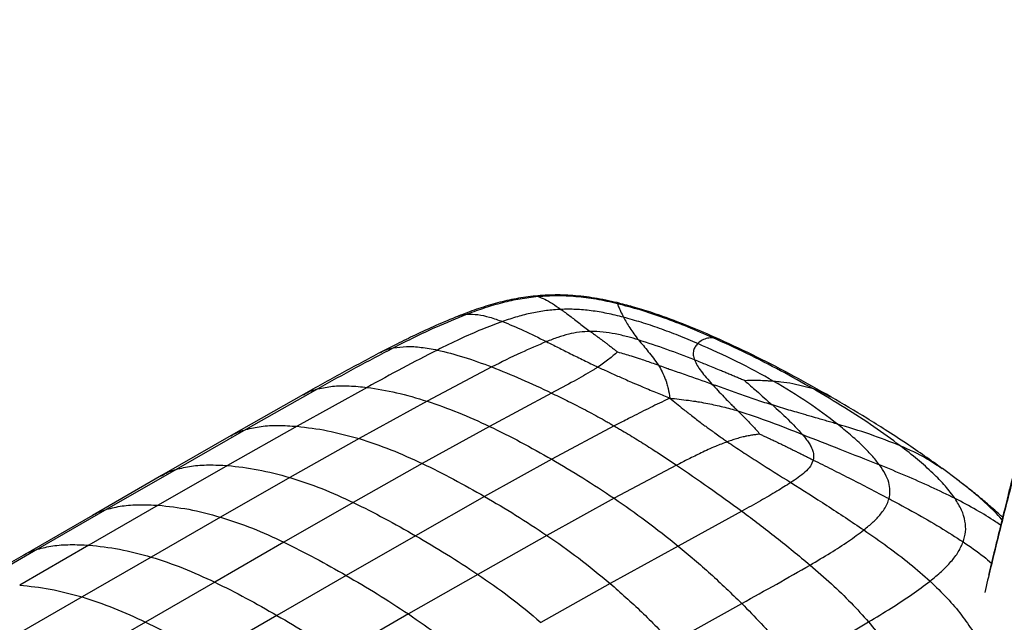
# Paper-space layout '_Isometric' of a CAD drawing. Header units: millimetres. Extents: x -681 to 994, y -334 to 1074.
# Tile 8 of 20: x -403 to -154, y 882 to 1035. Entities that reach past the tile are written whole.
import ezdxf

# ---------------------------------------------------------------- set-up
doc = ezdxf.new("R2010")
doc.units = ezdxf.units.MM

psp = doc.layouts.new('_Isometric')

# ---------------------------------------------------------------- linework, layer by layer
at = {"color": 7, "linetype": 'Continuous', "lineweight": 25}
for p, q in [((-273.36, 964.93), (-272.1, 964.84)), ((-226.06, 953.9), (-227.78, 954.43)), ((-283.79, 947.03), (-300.17, 938.35)), ((-202.39, 941.46), (-207.62, 942.77)), ((-331.5, 940.02), (-349.8, 929.63)), ((-327.82, 941.51), (-346.08, 931.19)), ((-315.35, 941.86), (-333.1, 932)), ((-268.66, 940.42), (-284.39, 931.99)), ((-200.01, 940.52), (-202.39, 941.46)), ((-197.99, 939.4), (-200.01, 940.52)), ((-300.17, 938.35), (-317.41, 928.87)), ((-346.08, 931.19), (-363.74, 921.08)), ((-333.1, 932), (-350.7, 922.06)), ((-284.39, 931.99), (-301.4, 922.58)), ((-252.79, 932.08), (-268.63, 923.64)), ((-349.8, 929.63), (-367.4, 919.52)), ((-317.41, 928.87), (-334.92, 919.03)), ((-301.4, 922.58), (-318.87, 912.7)), ((-268.63, 923.64), (-285.63, 914.21)), ((-363.74, 921.08), (-381.28, 910.98)), ((-350.7, 922.06), (-368.25, 912)), ((-237.02, 922.15), (-252.82, 913.76)), ((-165.88, 918.44), (-169.73, 921.29)), ((-367.4, 919.52), (-384.9, 909.43)), ((-334.92, 919.03), (-352.48, 909)), ((-165.69, 918.24), (-165.97, 918.46)), ((-318.87, 912.7), (-336.41, 902.64)), ((-285.63, 914.21), (-303.11, 904.28)), ((-252.82, 913.76), (-269.85, 904.37)), ((-381.28, 910.98), (-398.82, 900.86)), ((-368.25, 912), (-385.79, 901.89)), ((-220.48, 910.49), (-236.64, 901.67)), ((-384.9, 909.43), (-402.43, 899.31)), ((-352.48, 909), (-370.01, 898.89)), ((-336.41, 902.64), (-353.94, 892.53)), ((-303.11, 904.28), (-320.65, 894.2)), ((-269.85, 904.37), (-287.35, 894.5)), ((-398.82, 900.86), (-416.34, 890.74)), ((-385.79, 901.89), (-403.32, 891.77)), ((-236.64, 901.67), (-253.85, 892.19)), ((-402.43, 899.31), (-419.96, 889.19)), ((-370.01, 898.89), (-387.54, 888.77)), ((-353.94, 892.53), (-371.47, 882.41)), ((-320.65, 894.2), (-338.19, 884.08)), ((-287.35, 894.5), (-304.91, 884.46)), ((-253.85, 892.19), (-271.37, 882.34)), ((-387.54, 888.77), (-405.08, 878.67)), ((-238.24, 877.24), (-220.54, 887.13)), ((-371.47, 882.41), (-389, 872.35)), ((-338.19, 884.08), (-355.71, 873.98)), ((-304.91, 884.46), (-322.45, 874.34))]:
    psp.add_line(p, q, dxfattribs=at)
for points, knots in [([(-121.23, 1035.01), (-121.91, 1032.98), (-123.37, 1028.65), (-125.27, 1022.17), (-126.98, 1016.01), (-128.44, 1010.52), (-129.79, 1005.3), (-130.87, 1001.02), (-131.72, 997.65), (-132.32, 995.26), (-132.91, 992.93), (-133.45, 990.76), (-134.03, 988.45), (-134.68, 985.89), (-135.37, 983.17), (-136.02, 980.6), (-136.62, 978.27), (-137.43, 975.11), (-138.53, 970.85), (-139.93, 965.44), (-141.41, 959.75), (-142.91, 954.04), (-144.36, 948.52), (-145.75, 943.21), (-147.03, 938.3), (-148.15, 933.99), (-149.18, 930.02), (-150.18, 926.14), (-151.26, 921.88), (-152.44, 917.22), (-153.74, 912), (-155.17, 906.19), (-156.62, 900.22), (-157.58, 896.18), (-158.03, 894.29)], [0, 0, 0, 0, 0.044255, 0.094628, 0.13838, 0.175249, 0.211606, 0.248886, 0.265537, 0.282316, 0.299088, 0.314411, 0.327853, 0.347002, 0.368913, 0.385651, 0.401143, 0.418062, 0.452406, 0.491216, 0.53241, 0.572599, 0.611649, 0.648825, 0.684382, 0.71482, 0.739618, 0.768295, 0.797991, 0.831595, 0.869294, 0.911411, 0.958472, 1, 1, 1, 1]), ([(-71.21, 1025.09), (-74.21, 1020.4), (-77.28, 1014.82), (-82.15, 1004.75), (-83.82, 1001.11), (-86.41, 995.17), (-87.29, 993.11), (-89.07, 988.85), (-89.98, 986.64), (-94.55, 975.33), (-98.35, 965.35), (-102.93, 952.85), (-103.84, 950.35), (-105.63, 945.38), (-108.27, 937.94), (-110.8, 930.65), (-114.05, 921.12), (-115.61, 916.45), (-117.84, 909.64), (-118.57, 907.4), (-119.98, 903), (-120.66, 900.83), (-124.01, 890.17), (-126.42, 882.11), (-129.41, 871.79), (-130.01, 869.71), (-131.21, 865.51), (-131.81, 863.38), (-133.63, 856.91), (-134.86, 852.48), (-138.58, 838.83), (-141.09, 829.23), (-146.06, 808.97), (-148.51, 798.31), (-151.9, 782.37), (-152.99, 777.07), (-154.13, 771.2), (-154.31, 770.23), (-154.51, 769.21), (-154.58, 768.83), (-154.59, 768.77), (-154.6, 768.73), (-154.6, 768.72), (-154.61, 768.67), (-154.63, 768.55), (-154.78, 767.78), (-155.16, 765.76), (-155.51, 763.84), (-157.59, 752.4), (-159.13, 742.76), (-160.53, 732.33), (-160.79, 730.33), (-161.25, 726.5), (-161.45, 724.69), (-161.97, 719.53), (-162.2, 716.49), (-162.42, 710.99), (-162.41, 708.55), (-162.13, 704.08), (-161.87, 702.07), (-161.47, 700.17)], [0, 0, 0, 0, 0.0625, 0.0625, 0.09375, 0.09375, 0.109375, 0.109375, 0.125, 0.125, 0.1875, 0.1875, 0.203125, 0.203125, 0.21875, 0.25, 0.25, 0.28125, 0.28125, 0.296875, 0.296875, 0.3125, 0.3125, 0.375, 0.375, 0.390625, 0.390625, 0.40625, 0.40625, 0.4375, 0.4375, 0.5, 0.5, 0.5625, 0.5625, 0.59375, 0.59375, 0.597656, 0.599609, 0.599854, 0.599976, 0.599976, 0.600098, 0.600098, 0.600586, 0.601562, 0.609375, 0.625, 0.625, 0.75, 0.75, 0.78125, 0.78125, 0.8125, 0.8125, 0.875, 0.875, 0.9375, 0.9375, 1, 1, 1, 1]), ([(-121, 1025.55), (-121.87, 1023.26), (-123.7, 1018.43), (-126.21, 1010.61), (-128.76, 1002.13), (-131.29, 993.24), (-133.15, 986.61), (-134.43, 982.04), (-135.13, 979.54), (-135.93, 976.7), (-136.72, 973.86), (-138.42, 967.83), (-140.98, 958.75), (-144.49, 946.2), (-147.94, 933.63), (-151.3, 921), (-154.48, 908.59), (-157.04, 898.24), (-158.52, 891.97), (-159.02, 889.87)], [0, 0, 0, 0, 0.0534688, 0.112616, 0.1759997, 0.2421259, 0.3085028, 0.3215362, 0.3423765, 0.3631532, 0.3838544, 0.4044683, 0.4951199, 0.5827451, 0.6792253, 0.770809, 0.8610164, 0.9535791, 1, 1, 1, 1]), ([(-273.36, 964.95), (-274.99, 964.74), (-278.29, 964.3), (-283.05, 963.12), (-287.75, 961.66), (-290.78, 960.49), (-292.33, 959.89)], [0, 0, 0, 0, 0.238884, 0.482355, 0.734904, 1, 1, 1, 1]), ([(-272.1, 964.84), (-273.63, 964.67), (-276.73, 964.31), (-281.22, 963.3), (-285.68, 962), (-288.54, 960.95), (-290, 960.41)], [0, 0, 0, 0, 0.23746, 0.48016, 0.733022, 1, 1, 1, 1]), ([(-252.09, 963.32), (-254, 963.74), (-257.65, 964.54), (-263.16, 965.17), (-268.4, 965.36), (-271.73, 965.09), (-273.36, 964.95)], [0, 0, 0, 0, 0.275366, 0.528667, 0.767798, 1, 1, 1, 1]), ([(-251.99, 963.05), (-253.77, 963.45), (-257.2, 964.22), (-262.39, 964.89), (-267.35, 965.14), (-270.53, 964.94), (-272.1, 964.84)], [0, 0, 0, 0, 0.275781, 0.529387, 0.768363, 1, 1, 1, 1]), ([(-272.1, 964.84), (-271.54, 964.66), (-270.41, 964.27), (-268.48, 963.13), (-267.03, 962.13), (-266.3, 961.62)], [0, 0, 0, 0, 0.319524, 0.65549, 1, 1, 1, 1]), ([(-252.09, 963.32), (-252.09, 963.32), (-252.11, 963.39), (-252.05, 963.22), (-251.99, 963.05)], [0, 0, 0, 0, 0.0112253, 1, 1, 1, 1]), ([(-226.06, 953.98), (-228.2, 954.92), (-232.21, 956.68), (-238.08, 958.98), (-243.29, 960.82), (-247.87, 962.25), (-250.77, 962.98), (-252.09, 963.32)], [0, 0, 0, 0, 0.263697, 0.493348, 0.690815, 0.858693, 1, 1, 1, 1]), ([(-251.99, 963.05), (-251.9, 962.82), (-251.73, 962.36), (-251.22, 961.18), (-250.7, 960.14), (-250.44, 959.62)], [0, 0, 0, 0, 0.322801, 0.658469, 1, 1, 1, 1]), ([(-227.78, 954.43), (-229.87, 955.33), (-233.94, 957.09), (-240.12, 959.45), (-246.06, 961.48), (-250.07, 962.54), (-251.99, 963.05)], [0, 0, 0, 0, 0.2758455, 0.5359674, 0.7779357, 1, 1, 1, 1]), ([(-292.23, 959.93), (-294.15, 959.14), (-297.88, 957.6), (-303.04, 955.2), (-307.68, 952.93), (-310.56, 951.44), (-311.92, 950.74)], [0, 0, 0, 0, 0.279041, 0.543062, 0.785034, 1, 1, 1, 1]), ([(-290, 960.41), (-292.71, 959.31), (-297.31, 957.44), (-303.45, 954.53), (-306.95, 952.76), (-308.7, 951.87)], [0, 0, 0, 0, 0.4150574, 0.7073885, 1, 1, 1, 1]), ([(-292.34, 959.88), (-292.33, 959.89), (-291.62, 960.29), (-290.81, 960.35), (-290, 960.41)], [0, 0, 0, 0, 0.016019, 1, 1, 1, 1]), ([(-290, 960.41), (-289.12, 960.41), (-287.31, 960.4), (-284.34, 959.7), (-282.19, 958.94), (-281.09, 958.55)], [0, 0, 0, 0, 0.314978, 0.650205, 1, 1, 1, 1]), ([(-266.3, 961.62), (-267.54, 961.54), (-270.06, 961.37), (-273.74, 960.71), (-277.46, 959.77), (-279.85, 958.97), (-281.09, 958.55)], [0, 0, 0, 0, 0.23238, 0.472189, 0.72613, 1, 1, 1, 1]), ([(-250.44, 959.62), (-251.83, 959.97), (-254.51, 960.63), (-258.58, 961.3), (-262.5, 961.68), (-265.05, 961.64), (-266.3, 961.62)], [0, 0, 0, 0, 0.27439, 0.52803, 0.767528, 1, 1, 1, 1]), ([(-266.3, 961.62), (-265.56, 961.08), (-264.07, 959.99), (-261.62, 958.12), (-259.77, 956.72), (-258.86, 956.03)], [0, 0, 0, 0, 0.33537, 0.671444, 1, 1, 1, 1]), ([(-281.09, 958.55), (-282.86, 957.89), (-286.58, 956.5), (-292.03, 954.04), (-295.69, 952.25), (-297.58, 951.32)], [0, 0, 0, 0, 0.3054508, 0.6405887, 1, 1, 1, 1]), ([(-281.09, 958.55), (-279.35, 957.84), (-275.9, 956.43), (-271.93, 954.44), (-269.95, 953.45)], [0, 0, 0, 0, 0.503918, 1, 1, 1, 1]), ([(-250.44, 959.62), (-249.97, 958.76), (-249.08, 957.1), (-247.47, 954.94), (-246.69, 953.89)], [0, 0, 0, 0, 0.515067, 1, 1, 1, 1]), ([(-231.67, 952.97), (-233.29, 953.65), (-236.45, 954.98), (-241.23, 956.77), (-245.84, 958.34), (-248.95, 959.21), (-250.44, 959.62)], [0, 0, 0, 0, 0.272209, 0.531456, 0.774864, 1, 1, 1, 1]), ([(-258.86, 956.03), (-259.79, 955.99), (-261.7, 955.9), (-264.45, 955.33), (-267.21, 954.51), (-269.01, 953.82), (-269.95, 953.45)], [0, 0, 0, 0, 0.225445, 0.460299, 0.71539, 1, 1, 1, 1]), ([(-258.86, 956.03), (-258.68, 955.9), (-258.33, 955.64), (-257.8, 955.25), (-257.35, 954.92), (-257.07, 954.71), (-256.96, 954.63), (-256.93, 954.61), (-256.92, 954.6), (-256.92, 954.6), (-256.91, 954.6), (-256.89, 954.58), (-256.87, 954.57), (-256.86, 954.56), (-256.85, 954.55), (-256.81, 954.52), (-256.68, 954.43), (-256.38, 954.21), (-256.03, 953.94), (-255.72, 953.71), (-255.36, 953.45), (-254.86, 953.07), (-254.14, 952.52), (-253.41, 951.96), (-252.68, 951.39), (-252.22, 951.01), (-252, 950.83)], [0, 0, 0, 0, 0.0835, 0.166815, 0.250239, 0.287122, 0.29538, 0.299511, 0.299901, 0.300019, 0.300127, 0.304576, 0.308755, 0.309903, 0.310405, 0.31252, 0.327838, 0.36617, 0.447579, 0.483909, 0.50175, 0.601407, 0.700666, 0.807151, 0.908128, 1, 1, 1, 1]), ([(-246.69, 953.89), (-247.57, 954.16), (-249.48, 954.72), (-252.46, 955.42), (-255.66, 955.96), (-257.78, 956.01), (-258.86, 956.03)], [0, 0, 0, 0, 0.229526, 0.496087, 0.744762, 1, 1, 1, 1]), ([(-308.7, 951.87), (-307.6, 952.02), (-305.34, 952.34), (-301.62, 952.07), (-298.95, 951.57), (-297.58, 951.32)], [0, 0, 0, 0, 0.313278, 0.647902, 1, 1, 1, 1]), ([(-269.95, 953.45), (-272.13, 952.53), (-276.88, 950.51), (-281.36, 948.25), (-283.79, 947.03)], [0, 0, 0, 0, 0.458597, 1, 1, 1, 1]), ([(-269.95, 953.45), (-268.97, 952.96), (-267.04, 951.98), (-263.89, 950.39), (-260.57, 948.73), (-258.14, 947.58), (-256.93, 947.01)], [0, 0, 0, 0, 0.253147, 0.500142, 0.750962, 1, 1, 1, 1]), ([(-246.69, 953.89), (-245.85, 952.93), (-244.19, 951.02), (-242.48, 948.67), (-241.62, 947.5)], [0, 0, 0, 0, 0.501146, 1, 1, 1, 1]), ([(-232.49, 948.8), (-234.82, 949.71), (-239.48, 951.54), (-244.29, 953.11), (-246.69, 953.89)], [0, 0, 0, 0, 0.500555, 1, 1, 1, 1]), ([(-231.67, 952.97), (-231.9, 952.71), (-232.35, 952.2), (-232.74, 951.21), (-232.88, 950.11), (-232.62, 949.23), (-232.49, 948.8)], [0, 0, 0, 0, 0.260175, 0.513846, 0.760386, 1, 1, 1, 1]), ([(-227.78, 954.43), (-228.26, 954.41), (-229.23, 954.39), (-230.58, 953.87), (-231.31, 953.27), (-231.67, 952.97)], [0, 0, 0, 0, 0.330436, 0.666127, 1, 1, 1, 1]), ([(-212.39, 943.38), (-215.48, 945.09), (-221.56, 948.47), (-228.33, 951.49), (-231.67, 952.97)], [0, 0, 0, 0, 0.508215, 1, 1, 1, 1]), ([(-202.39, 941.46), (-205.13, 943.01), (-210.58, 946.08), (-219.04, 950.42), (-224.9, 953.11), (-227.78, 954.43)], [0, 0, 0, 0, 0.341976, 0.677465, 1, 1, 1, 1]), ([(-197.95, 939.45), (-201.03, 941.19), (-207.1, 944.63), (-216.45, 949.51), (-222.91, 952.51), (-226.06, 953.98)], [0, 0, 0, 0, 0.344971, 0.680482, 1, 1, 1, 1]), ([(-311.91, 950.74), (-315.21, 948.99), (-321.82, 945.48), (-328.28, 941.84), (-331.51, 940.02)], [0, 0, 0, 0, 0.500155, 1, 1, 1, 1]), ([(-308.7, 951.87), (-311.91, 950.19), (-318.37, 946.8), (-324.66, 943.27), (-327.82, 941.51)], [0, 0, 0, 0, 0.498472, 1, 1, 1, 1]), ([(-297.58, 951.32), (-300.53, 949.8), (-306.53, 946.72), (-312.38, 943.5), (-315.35, 941.86)], [0, 0, 0, 0, 0.492346, 1, 1, 1, 1]), ([(-311.89, 950.71), (-311.77, 950.78), (-310.81, 951.41), (-309.69, 951.66), (-308.7, 951.87)], [0, 0, 0, 0, 0.119871, 1, 1, 1, 1]), ([(-297.58, 951.32), (-295.39, 950.78), (-290.99, 949.7), (-286.2, 947.93), (-283.79, 947.03)], [0, 0, 0, 0, 0.496843, 1, 1, 1, 1]), ([(-252, 950.83), (-252.69, 950.21), (-254.08, 948.96), (-255.97, 947.67), (-256.93, 947.01)], [0, 0, 0, 0, 0.49391, 1, 1, 1, 1]), ([(-252, 950.83), (-251.39, 950.66), (-250.21, 950.35), (-248.4, 949.79), (-246.67, 949.24), (-244.96, 948.66), (-243.32, 948.09), (-242.2, 947.7), (-241.62, 947.5)], [0, 0, 0, 0, 0.17465, 0.334455, 0.524936, 0.675473, 0.832036, 1, 1, 1, 1]), ([(-241.62, 947.5), (-241.08, 947.3), (-240.25, 947), (-239.23, 946.64), (-238.75, 946.47), (-237.34, 945.97), (-233.86, 944.76), (-230.34, 943.51), (-228.06, 942.71)], [0, 0, 0, 0, 0.124777, 0.189064, 0.228115, 0.233975, 0.50515, 1, 1, 1, 1]), ([(-241.62, 947.5), (-241.29, 946.94), (-240.63, 945.81), (-240.13, 944.57), (-239.87, 943.95)], [0, 0, 0, 0, 0.499059, 1, 1, 1, 1]), ([(-219.75, 943.54), (-220.11, 943.69), (-220.83, 944), (-221.89, 944.45), (-222.96, 944.9), (-224.03, 945.34), (-225.1, 945.79), (-226.35, 946.31), (-227.79, 946.91), (-229.34, 947.54), (-230.92, 948.17), (-231.94, 948.58), (-232.49, 948.8)], [0, 0, 0, 0, 0.083237, 0.166601, 0.249959, 0.333856, 0.416686, 0.504028, 0.628072, 0.756586, 0.870786, 1, 1, 1, 1]), ([(-232.49, 948.8), (-232.29, 948.35), (-231.9, 947.46), (-230.5, 945.47), (-229.04, 943.81), (-228.06, 942.71)], [0, 0, 0, 0, 0.25507, 0.506529, 1, 1, 1, 1]), ([(-283.79, 947.03), (-281.34, 946.05), (-276.49, 944.11), (-271.25, 941.64), (-268.66, 940.42)], [0, 0, 0, 0, 0.503883, 1, 1, 1, 1]), ([(-258.32, 946.12), (-259.85, 945.23), (-263.18, 943.3), (-266.74, 941.43), (-268.66, 940.42)], [0, 0, 0, 0, 0.461623, 1, 1, 1, 1]), ([(-256.93, 947.01), (-257.16, 946.86), (-257.61, 946.56), (-258.08, 946.27), (-258.32, 946.12)], [0, 0, 0, 0, 0.4997396, 1, 1, 1, 1]), ([(-256.93, 947.01), (-255.99, 946.57), (-254.14, 945.71), (-251.17, 944.39), (-248.3, 943.13), (-245.19, 941.81), (-242.06, 940.51), (-239.77, 939.58), (-238.7, 939.15)], [0, 0, 0, 0, 0.1689987, 0.3311003, 0.5055027, 0.6451616, 0.834343, 1, 1, 1, 1]), ([(-327.82, 941.51), (-326.59, 941.75), (-324.07, 942.26), (-319.87, 942.31), (-316.88, 942.02), (-315.35, 941.86)], [0, 0, 0, 0, 0.313474, 0.647952, 1, 1, 1, 1]), ([(-239.87, 943.95), (-239.75, 943.61), (-239.62, 943.22), (-239.38, 942.42), (-239.06, 941.18), (-238.85, 939.95), (-238.7, 939.15)], [0, 0, 0, 0, 0.221807, 0.25839, 0.512968, 1, 1, 1, 1]), ([(-228.06, 942.71), (-227.08, 941.64), (-225.74, 940.17), (-224.12, 938.49), (-223.51, 937.88), (-223.31, 937.68), (-222.97, 937.34), (-222.4, 936.77), (-221.82, 936.21), (-221.51, 935.92)], [0, 0, 0, 0, 0.494229, 0.676207, 0.729919, 0.757503, 0.765035, 0.875233, 1, 1, 1, 1]), ([(-228.06, 942.71), (-226.84, 942.27), (-224.38, 941.39), (-220.6, 940.04), (-216.73, 938.7), (-214.1, 937.85), (-212.78, 937.42)], [0, 0, 0, 0, 0.244979, 0.493455, 0.744931, 1, 1, 1, 1]), ([(-214.98, 943.54), (-215.08, 943.54), (-215.87, 943.57), (-217.4, 943.6), (-218.88, 943.58), (-219.67, 943.54), (-219.72, 943.54), (-219.74, 943.54), (-219.75, 943.54)], [0, 0, 0, 0, 0.0662364, 0.4999996, 0.9716782, 0.9858391, 0.9929196, 1, 1, 1, 1]), ([(-219.75, 943.54), (-218.78, 942.69), (-216.53, 940.74), (-214.14, 938.62), (-212.79, 937.43)], [0, 0, 0, 0, 0.434161, 1, 1, 1, 1]), ([(-212.39, 943.38), (-212.83, 943.41), (-213.69, 943.48), (-214.55, 943.52), (-214.98, 943.54)], [0, 0, 0, 0, 0.511946, 1, 1, 1, 1]), ([(-196.3, 932.55), (-198.73, 934.4), (-203.67, 938.14), (-209.45, 941.61), (-212.39, 943.38)], [0, 0, 0, 0, 0.49179, 1, 1, 1, 1]), ([(-207.62, 942.77), (-208.61, 942.93), (-210.19, 943.18), (-211.8, 943.32), (-212.39, 943.38)], [0, 0, 0, 0, 0.632795, 1, 1, 1, 1]), ([(-331.48, 939.97), (-331.31, 940.09), (-330.22, 940.84), (-328.92, 941.2), (-327.82, 941.51)], [0, 0, 0, 0, 0.153779, 1, 1, 1, 1]), ([(-315.35, 941.86), (-312.9, 941.48), (-307.97, 940.71), (-302.79, 939.14), (-300.17, 938.35)], [0, 0, 0, 0, 0.495703, 1, 1, 1, 1]), ([(-268.66, 940.42), (-268.54, 940.36), (-267.12, 939.68), (-264.28, 938.29), (-260.12, 936.15), (-256.94, 934.44), (-255.18, 933.45), (-254.82, 933.25)], [0, 0, 0, 0, 0.0254741, 0.3139049, 0.6178848, 0.9220477, 1, 1, 1, 1]), ([(-180.41, 927.08), (-182.6, 928.69), (-187.06, 931.97), (-194.42, 936.75), (-199.72, 939.88), (-202.39, 941.46)], [0, 0, 0, 0, 0.322537, 0.658026, 1, 1, 1, 1]), ([(-300.17, 938.35), (-297.56, 937.45), (-292.37, 935.65), (-287.03, 933.2), (-284.39, 931.99)], [0, 0, 0, 0, 0.5043501, 1, 1, 1, 1]), ([(-239.63, 938.71), (-241.16, 937.97), (-244.23, 936.48), (-247.3, 934.91), (-248.84, 934.12)], [0, 0, 0, 0, 0.497879, 1, 1, 1, 1]), ([(-238.7, 939.15), (-238.87, 939.07), (-239.18, 938.92), (-239.49, 938.78), (-239.63, 938.71)], [0, 0, 0, 0, 0.527457, 1, 1, 1, 1]), ([(-238.7, 939.15), (-238.15, 938.68), (-237.08, 937.79), (-235.27, 936.32), (-233.57, 934.98), (-232, 933.77), (-230.86, 932.9), (-229.9, 932.19), (-228.98, 931.51), (-228.15, 930.9), (-227.12, 930.16), (-226.16, 929.48), (-225.09, 928.73), (-224.47, 928.3), (-224.14, 928.08)], [0, 0, 0, 0, 0.126952, 0.245989, 0.402221, 0.494504, 0.574933, 0.635785, 0.688917, 0.756255, 0.800342, 0.88722, 0.939851, 1, 1, 1, 1]), ([(-238.7, 939.15), (-237.14, 938.97), (-234.99, 938.73), (-232.63, 938.39), (-231.71, 938.24), (-230.65, 938.07), (-229.81, 937.91), (-229.09, 937.77)], [0, 0, 0, 0, 0.486502, 0.666949, 0.734996, 0.774727, 1, 1, 1, 1]), ([(-229.09, 937.77), (-227.82, 937.51), (-225.27, 936.98), (-222.76, 936.27), (-221.51, 935.92)], [0, 0, 0, 0, 0.498624, 1, 1, 1, 1]), ([(-212.78, 937.43), (-211.46, 936.24), (-208.79, 933.83), (-206.38, 931.23), (-205.16, 929.92)], [0, 0, 0, 0, 0.494284, 1, 1, 1, 1]), ([(-196.3, 932.55), (-196.74, 932.68), (-197.63, 932.95), (-198.96, 933.34), (-200.36, 933.74), (-201.67, 934.12), (-203.01, 934.5), (-204.6, 934.96), (-206.49, 935.51), (-208.61, 936.14), (-210.67, 936.76), (-212.08, 937.2), (-212.78, 937.43)], [0, 0, 0, 0, 0.083974, 0.167347, 0.250081, 0.344032, 0.409551, 0.495968, 0.633472, 0.750476, 0.876086, 1, 1, 1, 1]), ([(-169.73, 921.29), (-172.72, 923.41), (-177.37, 926.71), (-183.91, 930.95), (-190.29, 934.96), (-194.91, 937.67), (-197.96, 939.46)], [0, 0, 0, 0, 0.338335, 0.526258, 0.687321, 1, 1, 1, 1]), ([(-221.51, 935.92), (-218.77, 935.01), (-213.27, 933.18), (-207.87, 931.01), (-205.16, 929.92)], [0, 0, 0, 0, 0.498881, 1, 1, 1, 1]), ([(-221.51, 935.92), (-221.28, 935.69), (-220.82, 935.23), (-220.13, 934.54), (-219.47, 933.87), (-218.68, 933.05), (-217.82, 932.15), (-216.84, 931.09), (-216.25, 930.38), (-215.95, 930.01)], [0, 0, 0, 0, 0.12303, 0.244791, 0.365544, 0.478433, 0.665563, 0.825319, 1, 1, 1, 1]), ([(-254.82, 933.25), (-254.51, 933.07), (-254.17, 932.88), (-253.49, 932.49), (-253.13, 932.28), (-252.79, 932.08)], [0, 0, 0, 0, 0.455262, 0.499916, 1, 1, 1, 1]), ([(-248.84, 934.12), (-248.95, 934.07), (-249.6, 933.74), (-250.92, 933.06), (-252.13, 932.43), (-252.79, 932.08)], [0, 0, 0, 0, 0.0785595, 0.4960689, 1, 1, 1, 1]), ([(-185.65, 922.23), (-186.29, 923.04), (-187.63, 924.74), (-190.14, 927.27), (-193.03, 929.91), (-195.19, 931.66), (-196.3, 932.55)], [0, 0, 0, 0, 0.225128, 0.468545, 0.7278, 1, 1, 1, 1]), ([(-180.41, 927.08), (-182.93, 928.07), (-187.99, 930.06), (-193.52, 931.72), (-196.3, 932.55)], [0, 0, 0, 0, 0.498055, 1, 1, 1, 1]), ([(-349.78, 929.59), (-349.63, 929.69), (-348.54, 930.45), (-347.22, 930.85), (-346.08, 931.19)], [0, 0, 0, 0, 0.130493, 1, 1, 1, 1]), ([(-346.08, 931.19), (-344.81, 931.48), (-342.19, 932.09), (-337.81, 932.3), (-334.7, 932.1), (-333.1, 932)], [0, 0, 0, 0, 0.313585, 0.648065, 1, 1, 1, 1]), ([(-333.1, 932), (-330.56, 931.7), (-325.43, 931.09), (-320.1, 929.62), (-317.41, 928.87)], [0, 0, 0, 0, 0.4958214, 1, 1, 1, 1]), ([(-284.39, 931.99), (-281.76, 930.7), (-276.53, 928.13), (-271.26, 925.13), (-268.63, 923.64)], [0, 0, 0, 0, 0.502002, 1, 1, 1, 1]), ([(-252.79, 932.08), (-252.45, 931.89), (-252.08, 931.67), (-251.39, 931.27), (-251.04, 931.07), (-250.73, 930.88)], [0, 0, 0, 0, 0.500076, 0.535397, 1, 1, 1, 1]), ([(-250.73, 930.88), (-249.45, 930.12), (-246.89, 928.58), (-244.34, 926.95), (-243.06, 926.14)], [0, 0, 0, 0, 0.49957, 1, 1, 1, 1]), ([(-215.95, 930.01), (-216.32, 929.97), (-217.03, 929.88), (-218.12, 929.72), (-219.15, 929.53), (-220.3, 929.27), (-221.51, 928.96), (-222.85, 928.54), (-223.7, 928.24), (-224.14, 928.08)], [0, 0, 0, 0, 0.1314, 0.248331, 0.38457, 0.493911, 0.664796, 0.826954, 1, 1, 1, 1]), ([(-215.95, 930.01), (-215.65, 929.89), (-215.09, 929.64), (-214.29, 929.27), (-213.46, 928.88), (-212.72, 928.53), (-212.01, 928.19), (-211.43, 927.91), (-210.76, 927.59), (-210.16, 927.3), (-209.68, 927.07), (-209.43, 926.95), (-209.23, 926.85), (-208.68, 926.58), (-207.82, 926.15), (-206.76, 925.63), (-205.74, 925.12), (-204.7, 924.6), (-203.57, 924.03), (-202.82, 923.65), (-202.44, 923.46)], [0, 0, 0, 0, 0.06493, 0.12443, 0.178929, 0.2491, 0.290874, 0.336678, 0.378418, 0.439663, 0.470935, 0.484377, 0.495467, 0.515525, 0.607037, 0.686428, 0.749761, 0.833185, 0.916501, 1, 1, 1, 1]), ([(-205.16, 929.92), (-204.86, 929.56), (-204.28, 928.87), (-203.54, 927.82), (-202.93, 926.78), (-202.48, 925.68), (-202.25, 924.56), (-202.38, 923.82), (-202.44, 923.46)], [0, 0, 0, 0, 0.171542, 0.335403, 0.494044, 0.659505, 0.834543, 1, 1, 1, 1]), ([(-205.16, 929.92), (-201.99, 928.69), (-195.46, 926.15), (-188.99, 923.56), (-185.65, 922.23)], [0, 0, 0, 0, 0.484929, 1, 1, 1, 1]), ([(-317.41, 928.87), (-314.73, 928), (-309.44, 926.26), (-304.06, 923.8), (-301.4, 922.58)], [0, 0, 0, 0, 0.50462, 1, 1, 1, 1]), ([(-224.14, 928.08), (-225.17, 927.69), (-227.47, 926.83), (-230.71, 925.32), (-233.97, 923.72), (-236.02, 922.66), (-237.02, 922.15)], [0, 0, 0, 0, 0.223743, 0.504272, 0.759834, 1, 1, 1, 1]), ([(-224.14, 928.08), (-222.9, 927.24), (-220.4, 925.54), (-215.09, 922.13), (-210.89, 919.5), (-208.1, 917.75)], [0, 0, 0, 0, 0.249082, 0.49995, 1, 1, 1, 1]), ([(-243.06, 926.14), (-242.06, 925.49), (-240.05, 924.19), (-238.03, 922.83), (-237.02, 922.15)], [0, 0, 0, 0, 0.49975, 1, 1, 1, 1]), ([(-166.53, 913.72), (-167.32, 914.77), (-168.95, 916.97), (-172.19, 920.23), (-176.01, 923.65), (-178.91, 925.91), (-180.41, 927.08)], [0, 0, 0, 0, 0.222067, 0.464034, 0.724154, 1, 1, 1, 1]), ([(-169.77, 921.19), (-171.05, 922.09), (-174.29, 924.34), (-178.11, 926.05), (-180.41, 927.08)], [0, 0, 0, 0, 0.398202, 1, 1, 1, 1]), ([(-301.4, 922.58), (-298.76, 921.29), (-293.52, 918.7), (-288.25, 915.7), (-285.63, 914.21)], [0, 0, 0, 0, 0.502221, 1, 1, 1, 1]), ([(-268.63, 923.64), (-266.01, 922.1), (-260.74, 919.01), (-255.46, 915.52), (-252.82, 913.76)], [0, 0, 0, 0, 0.497993, 1, 1, 1, 1]), ([(-202.44, 923.46), (-202.63, 922.93), (-203.03, 921.84), (-204.91, 919.9), (-206.84, 918.6), (-208.1, 917.75)], [0, 0, 0, 0, 0.245251, 0.505632, 1, 1, 1, 1]), ([(-202.44, 923.46), (-200.88, 922.68), (-197.66, 921.07), (-192.95, 918.7), (-188.1, 916.23), (-184.93, 914.56), (-183.24, 913.67)], [0, 0, 0, 0, 0.244242, 0.504658, 0.734546, 1, 1, 1, 1]), ([(-367.38, 919.49), (-367.26, 919.57), (-366.18, 920.33), (-364.89, 920.73), (-363.74, 921.08)], [0, 0, 0, 0, 0.113935, 1, 1, 1, 1]), ([(-363.74, 921.08), (-362.46, 921.39), (-359.83, 922.03), (-355.44, 922.3), (-352.31, 922.14), (-350.7, 922.06)], [0, 0, 0, 0, 0.313523, 0.648073, 1, 1, 1, 1]), ([(-350.7, 922.06), (-348.14, 921.78), (-342.99, 921.22), (-337.63, 919.77), (-334.92, 919.03)], [0, 0, 0, 0, 0.495961, 1, 1, 1, 1]), ([(-237.02, 922.15), (-234.33, 920.33), (-228.91, 916.64), (-223.31, 912.55), (-220.48, 910.49)], [0, 0, 0, 0, 0.496111, 1, 1, 1, 1]), ([(-166.53, 913.72), (-168.53, 914.7), (-172.6, 916.69), (-179.01, 919.49), (-183.43, 921.31), (-185.65, 922.23)], [0, 0, 0, 0, 0.322802, 0.65847, 1, 1, 1, 1]), ([(-183.24, 913.67), (-183.12, 914.34), (-182.87, 915.71), (-183.25, 917.82), (-184.14, 920.01), (-185.14, 921.47), (-185.65, 922.23)], [0, 0, 0, 0, 0.232471, 0.471968, 0.725609, 1, 1, 1, 1]), ([(-334.92, 919.03), (-332.24, 918.15), (-326.92, 916.42), (-321.53, 913.93), (-318.87, 912.7)], [0, 0, 0, 0, 0.504904, 1, 1, 1, 1]), ([(-208.1, 917.75), (-209.26, 917.01), (-211.74, 915.45), (-215.91, 913.04), (-218.91, 911.37), (-220.48, 910.49)], [0, 0, 0, 0, 0.295487, 0.630969, 1, 1, 1, 1]), ([(-208.1, 917.75), (-205.05, 915.83), (-198.91, 911.98), (-192.73, 907.83), (-189.61, 905.74)], [0, 0, 0, 0, 0.4960807, 1, 1, 1, 1]), ([(-154.49, 908.96), (-154.72, 909.18), (-155.52, 909.92), (-157.08, 911.3), (-159.41, 913.3), (-162.39, 915.74), (-164.64, 917.48), (-165.88, 918.43)], [0, 0, 0, 0, 0.061892, 0.217622, 0.424603, 0.684832, 1, 1, 1, 1]), ([(-154.65, 908.29), (-154.69, 908.35), (-155.72, 909.71), (-158.52, 912.32), (-162.16, 915.58), (-164.75, 917.53), (-165.69, 918.24)], [0, 0, 0, 0, 0.014611, 0.381764, 0.777282, 1, 1, 1, 1]), ([(-318.87, 912.7), (-316.23, 911.39), (-310.98, 908.78), (-305.73, 905.77), (-303.11, 904.28)], [0, 0, 0, 0, 0.502442, 1, 1, 1, 1]), ([(-285.63, 914.21), (-283.01, 912.68), (-277.75, 909.6), (-272.49, 906.12), (-269.85, 904.37)], [0, 0, 0, 0, 0.497777, 1, 1, 1, 1]), ([(-252.82, 913.76), (-250.14, 911.9), (-244.73, 908.15), (-239.35, 903.84), (-236.64, 901.67)], [0, 0, 0, 0, 0.495647, 1, 1, 1, 1]), ([(-189.61, 905.74), (-188.8, 906.41), (-187.24, 907.69), (-185.54, 909.48), (-184.41, 911.02), (-183.66, 912.34), (-183.38, 913.23), (-183.24, 913.67)], [0, 0, 0, 0, 0.273824, 0.527702, 0.688762, 0.845491, 1, 1, 1, 1]), ([(-183.24, 913.67), (-181.04, 912.49), (-176.69, 910.14), (-170.38, 906.53), (-166.4, 903.96), (-164.46, 902.71)], [0, 0, 0, 0, 0.344512, 0.680469, 1, 1, 1, 1]), ([(-164.46, 902.71), (-164.22, 903.57), (-163.72, 905.32), (-163.91, 908.04), (-164.78, 910.87), (-165.93, 912.74), (-166.53, 913.72)], [0, 0, 0, 0, 0.23165, 0.470616, 0.72421, 1, 1, 1, 1]), ([(-154.99, 906.92), (-155.41, 907.22), (-157.33, 908.6), (-161.17, 910.89), (-164.71, 912.76), (-166.53, 913.72)], [0, 0, 0, 0, 0.1201688, 0.5450845, 1, 1, 1, 1]), ([(-384.88, 909.4), (-384.77, 909.48), (-383.7, 910.23), (-382.43, 910.63), (-381.28, 910.98)], [0, 0, 0, 0, 0.10474, 1, 1, 1, 1]), ([(-381.28, 910.98), (-380.01, 911.3), (-377.37, 911.94), (-372.99, 912.23), (-369.86, 912.08), (-368.25, 912)], [0, 0, 0, 0, 0.3134896, 0.6480541, 1, 1, 1, 1]), ([(-368.25, 912), (-365.7, 911.73), (-360.55, 911.19), (-355.18, 909.73), (-352.48, 909)], [0, 0, 0, 0, 0.496019, 1, 1, 1, 1]), ([(-220.48, 910.49), (-217.58, 908.32), (-211.81, 904), (-206.07, 899.22), (-203.22, 896.85)], [0, 0, 0, 0, 0.503156, 1, 1, 1, 1]), ([(-352.48, 909), (-349.79, 908.12), (-344.47, 906.38), (-339.08, 903.88), (-336.41, 902.64)], [0, 0, 0, 0, 0.505034, 1, 1, 1, 1]), ([(-203.22, 896.85), (-201.49, 897.87), (-198.15, 899.85), (-193.55, 902.79), (-190.88, 904.79), (-189.61, 905.74)], [0, 0, 0, 0, 0.359413, 0.694553, 1, 1, 1, 1]), ([(-189.61, 905.74), (-187.6, 904.33), (-183.65, 901.58), (-178.01, 897.31), (-174.54, 894.26), (-172.86, 892.79)], [0, 0, 0, 0, 0.3497969, 0.6850227, 1, 1, 1, 1]), ([(-336.41, 902.64), (-333.77, 901.32), (-328.52, 898.7), (-323.27, 895.7), (-320.65, 894.2)], [0, 0, 0, 0, 0.502546, 1, 1, 1, 1]), ([(-303.11, 904.28), (-300.49, 902.75), (-295.23, 899.69), (-289.99, 896.24), (-287.35, 894.5)], [0, 0, 0, 0, 0.497556, 1, 1, 1, 1]), ([(-269.85, 904.37), (-267.19, 902.51), (-261.8, 898.76), (-256.52, 894.39), (-253.85, 892.19)], [0, 0, 0, 0, 0.49538, 1, 1, 1, 1]), ([(-172.86, 892.79), (-171.87, 893.6), (-169.93, 895.18), (-167.51, 897.66), (-165.59, 900.15), (-164.83, 901.86), (-164.46, 902.71)], [0, 0, 0, 0, 0.266977, 0.519843, 0.762547, 1, 1, 1, 1]), ([(-164.46, 902.71), (-162.69, 901.5), (-160.21, 899.81), (-157.95, 897.91), (-157.3, 897.36)], [0, 0, 0, 0, 0.711745, 1, 1, 1, 1]), ([(-402.41, 899.28), (-402.3, 899.36), (-401.23, 900.11), (-399.96, 900.51), (-398.82, 900.86)], [0, 0, 0, 0, 0.104143, 1, 1, 1, 1]), ([(-398.82, 900.86), (-397.54, 901.18), (-394.91, 901.82), (-390.52, 902.11), (-387.4, 901.96), (-385.79, 901.89)], [0, 0, 0, 0, 0.313487, 0.648052, 1, 1, 1, 1]), ([(-385.79, 901.89), (-383.24, 901.62), (-378.09, 901.08), (-372.72, 899.62), (-370.01, 898.89)], [0, 0, 0, 0, 0.496029, 1, 1, 1, 1]), ([(-236.64, 901.67), (-233.89, 899.37), (-228.45, 894.81), (-223.16, 889.68), (-220.54, 887.13)], [0, 0, 0, 0, 0.504298, 1, 1, 1, 1]), ([(-370.01, 898.89), (-367.33, 898.01), (-362.01, 896.27), (-356.61, 893.76), (-353.94, 892.53)], [0, 0, 0, 0, 0.5050496, 1, 1, 1, 1]), ([(-220.54, 887.13), (-217.57, 888.77), (-211.72, 891.98), (-206.03, 895.24), (-203.22, 896.85)], [0, 0, 0, 0, 0.507656, 1, 1, 1, 1]), ([(-203.22, 896.85), (-201.42, 895.27), (-197.89, 892.2), (-192.9, 887.43), (-189.88, 884.07), (-188.42, 882.44)], [0, 0, 0, 0, 0.352101, 0.686726, 1, 1, 1, 1]), ([(-353.94, 892.53), (-351.31, 891.21), (-346.06, 888.59), (-340.8, 885.58), (-338.19, 884.08)], [0, 0, 0, 0, 0.502561, 1, 1, 1, 1]), ([(-320.65, 894.2), (-318.04, 892.68), (-312.78, 889.62), (-307.54, 886.18), (-304.91, 884.46)], [0, 0, 0, 0, 0.497449, 1, 1, 1, 1]), ([(-287.35, 894.5), (-284.69, 892.66), (-279.3, 888.93), (-274.03, 884.55), (-271.37, 882.34)], [0, 0, 0, 0, 0.495092, 1, 1, 1, 1]), ([(-188.42, 882.44), (-186.5, 883.61), (-182.73, 885.89), (-177.48, 889.31), (-174.37, 891.65), (-172.86, 892.79)], [0, 0, 0, 0, 0.352033, 0.687129, 1, 1, 1, 1]), ([(-172.86, 892.78), (-171.39, 891.36), (-168.56, 888.63), (-164.9, 884.32), (-162.91, 881.4), (-161.95, 879.99)], [0, 0, 0, 0, 0.362292, 0.693801, 1, 1, 1, 1]), ([(-403.32, 891.77), (-400.77, 891.5), (-395.62, 890.96), (-390.25, 889.5), (-387.54, 888.77)], [0, 0, 0, 0, 0.496025, 1, 1, 1, 1]), ([(-253.85, 892.19), (-251.18, 889.83), (-245.87, 885.16), (-240.77, 879.87), (-238.24, 877.24)], [0, 0, 0, 0, 0.50418, 1, 1, 1, 1]), ([(-387.54, 888.77), (-384.86, 887.89), (-379.54, 886.15), (-374.14, 883.65), (-371.47, 882.41)], [0, 0, 0, 0, 0.505047, 1, 1, 1, 1]), ([(-220.54, 887.13), (-218.89, 885.45), (-215.67, 882.16), (-211.12, 877.06), (-208.38, 873.51), (-207.05, 871.79)], [0, 0, 0, 0, 0.35205, 0.686529, 1, 1, 1, 1]), ([(-371.47, 882.41), (-368.83, 881.1), (-363.58, 878.48), (-358.33, 875.47), (-355.71, 873.98)], [0, 0, 0, 0, 0.5025554, 1, 1, 1, 1]), ([(-338.19, 884.08), (-335.57, 882.56), (-330.32, 879.5), (-325.08, 876.07), (-322.45, 874.34)], [0, 0, 0, 0, 0.497437, 1, 1, 1, 1]), ([(-304.91, 884.46), (-302.24, 882.61), (-296.86, 878.89), (-291.59, 874.52), (-288.92, 872.31)], [0, 0, 0, 0, 0.494964, 1, 1, 1, 1]), ([(-207.05, 871.79), (-204.75, 873.09), (-200.77, 875.32), (-194.53, 878.86), (-190.66, 881.13), (-188.42, 882.44)], [0, 0, 0, 0, 0.366854, 0.633231, 1, 1, 1, 1]), ([(-188.42, 882.44), (-187.15, 880.88), (-184.71, 877.89), (-181.62, 873.23), (-179.98, 870.13), (-179.2, 868.64)], [0, 0, 0, 0, 0.361426, 0.692914, 1, 1, 1, 1])]:
    psp.add_open_spline(points, degree=3, knots=knots, dxfattribs=at)

doc.saveas('drawing.dxf')
